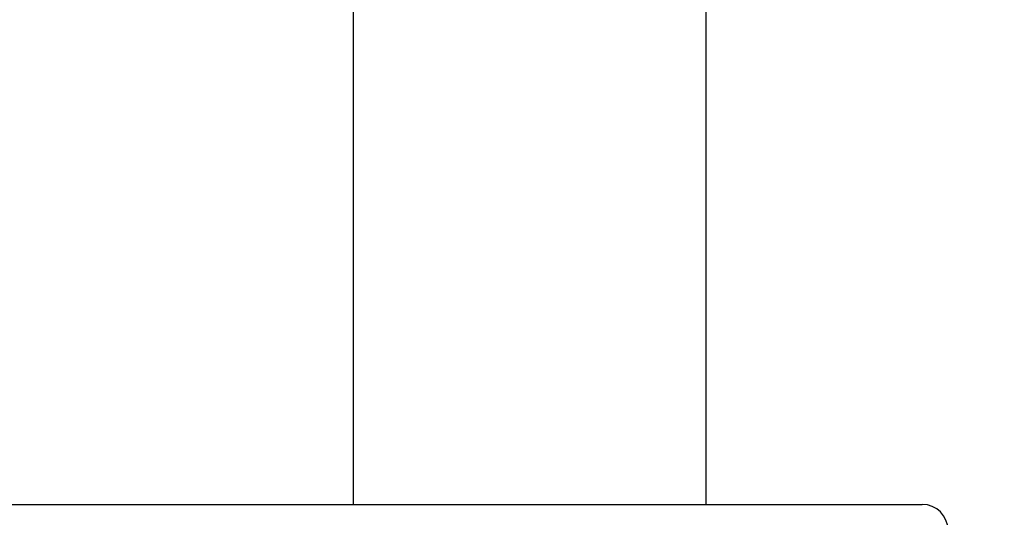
# Model space of a CAD drawing. Header units: millimetres. Extents: x 344 to 984, y 298 to 684.
# Tile 5 of 20: x 674 to 712, y 440 to 460. Entities that reach past the tile are written whole.
import ezdxf

# ---------------------------------------------------------------- set-up
doc = ezdxf.new("R2010")
doc.units = ezdxf.units.MM
doc.styles.add('SLDTEXTSTYLE0', font='TXT', dxfattribs={"width": 0.75})
doc.dimstyles.new('SLDDIMSTYLE0', dxfattribs={"dimtxt": 3.5, "dimasz": 3.556, "dimexe": 0, "dimexo": 0.0625, "dimgap": 0.875, "dimtad": 1, "dimdec": 0, "dimrnd": 1e-09, "dimzin": 12, "dimdsep": 46, "dimtxsty": 'SLDTEXTSTYLE0', "dimblk1": 'CLOSED', "dimblk2": 'CLOSED', "dimsah": 1, "dimcen": 0.09, "dimadec": 0, "dimazin": 3, "dimtfac": 1, "dimtofl": 0, "dimtmove": 0, "dimatfit": 3, "dimldrblk": 'CLOSED', "dimfxl": 0, "dimfrac": 2, "dimtolj": 1, "dimtzin": 12, "dimarcsym": 0})

# ---------------------------------------------------------------- blocks, each defined once
blk = doc.blocks.new('_Closed')
at = {"color": 0, "linetype": 'ByBlock', "lineweight": -2}
for p, q in [((-1, 0.166667), (0, 0)), ((-1, 0.166667), (-1, -0.166667)), ((0, 0), (-1, -0.166667)), ((0, 0), (-1, 0))]:
    blk.add_line(p, q, dxfattribs=at)
blk = doc.blocks.new('_D')
at = {"color": 7, "linetype": 'Continuous', "lineweight": 0}
for p, q in [((699.924, 479.073), (751.437, 479.073)), ((750.437, 297.999), (750.437, 479.073)), ((695.707, 297.999), (751.437, 297.999))]:
    blk.add_line(p, q, dxfattribs=at)
at = {"color": 7, "linetype": 'Continuous', "lineweight": 18, "xscale": 3.556, "yscale": 3.556}
for p, rotation in [((750.437, 479.073), 90.00000000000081), ((750.437, 297.999), 270.0000000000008)]:
    blk.add_blockref('_Closed', p, dxfattribs=dict(at, rotation=rotation))
at = {"color": 7, "linetype": 'Continuous', "lineweight": 18, "insert": (745.925, 379.72), "char_height": 3.5, "attachment_point": 1, "rotation": 90, "style": 'SLDTEXTSTYLE0'}
blk.add_mtext('181', dxfattribs=at)

msp = doc.modelspace()

# ---------------------------------------------------------------- linework, layer by layer
at = {"color": 8, "linetype": 'Continuous', "lineweight": 25}
msp.add_line((686.943, 462.123), (686.943, 440.985), dxfattribs=at)
at = {"color": 7, "linetype": 'Continuous', "lineweight": 25}
for p, q in [((700.671, 440.985), (700.671, 462.123)), ((660.922, 440.985), (709.071, 440.985))]:
    msp.add_line(p, q, dxfattribs=at)
msp.add_arc((709.071, 439.985), 1, 0, 90, dxfattribs=at)

# ---------------------------------------------------------------- dimensions: what is measured, and where the dimension line sits
at = {"color": 7, "linetype": 'Continuous', "lineweight": 18}
dim = msp.add_linear_dim(base=(750.437, 479.073), p1=(694.707, 297.999), p2=(698.924, 479.073), angle=90, dimstyle='SLDDIMSTYLE0', dxfattribs=at)
dim.commit()
dim.dimension.update_dxf_attribs({"geometry": '_D', "text_midpoint": (750.437, 383.6), "dimtype": 160})

doc.saveas('drawing.dxf')
